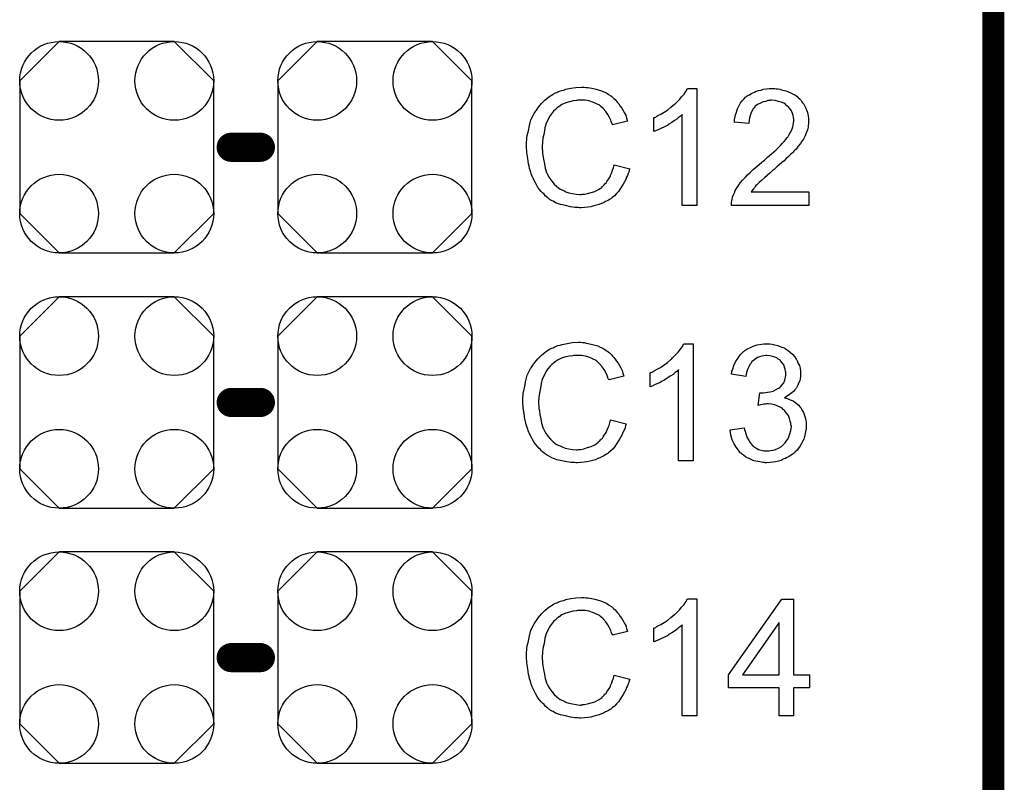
# Model space of a CAD drawing. Extents: x -1.9 to 24.2, y -3.9 to 53.4.
# Tile 19 of 21: x 17.3 to 24.2, y 35.7 to 41. Entities that reach past the tile are written whole.
import ezdxf

# ---------------------------------------------------------------- set-up
doc = ezdxf.new("R2010")
doc.units = 0
doc.layers.get('0').update_dxf_attribs({"linetype": 'CONTINUOUS'})
for name, color, linetype in [('gko', 6, 'CONTINUOUS'), ('gto', 2, 'CONTINUOUS'), ('gts', 1, 'CONTINUOUS')]:
    doc.layers.add(name, color=color, linetype=linetype)

# ---------------------------------------------------------------- blocks, each defined once
blk = doc.blocks.new('D28')
at = {"const_width": 0.1016}
blk.add_lwpolyline([(-0.0508, 0, 1), (0.0508, 0, 1)], format="xyb", close=True, dxfattribs=at)
blk = doc.blocks.new('D78')
blk.add_lwpolyline([(-0.67564, 0.46228), (-0.67564, -0.46228), (-0.40132, -0.7366), (0.40132, -0.7366), (0.67564, -0.46228), (0.67564, 0.46228), (0.40132, 0.7366), (-0.40132, 0.7366)], close=True)
for centre in [(-0.40132, 0.46228), (0.40132, 0.46228), (-0.40132, -0.46228), (0.40132, -0.46228)]:
    blk.add_circle(centre, 0.27432)

msp = doc.modelspace()

# ---------------------------------------------------------------- linework, layer by layer
at = {"layer": 'gko', "color": 6, "const_width": 0.1524}
msp.add_lwpolyline([(24.130048, -1.270003), (24.130048, 51.054102)], dxfattribs=at)
at = {"layer": 'gto', "color": 2}
for points in [[(21.280163, 40.551181), (21.292863, 40.548641), (21.305563, 40.548641), (21.318263, 40.546101), (21.333503, 40.543561), (21.363983, 40.535941), (21.399543, 40.525781), (21.417323, 40.518161), (21.435103, 40.510541), (21.450343, 40.500381), (21.465583, 40.490221), (21.468123, 40.487681), (21.470663, 40.487681), (21.475743, 40.482601), (21.480823, 40.477521), (21.485903, 40.472441), (21.496063, 40.464821), (21.503683, 40.454661), (21.511303, 40.444501), (21.521463, 40.434341), (21.531623, 40.419101), (21.541783, 40.403861), (21.551943, 40.388621), (21.559563, 40.373381), (21.569723, 40.355601), (21.574803, 40.335281), (21.582423, 40.314961), (21.478283, 40.289561), (21.478283, 40.292101), (21.475743, 40.294641), (21.473203, 40.297181), (21.470663, 40.304801), (21.468123, 40.312421), (21.465583, 40.320041), (21.455423, 40.340361), (21.445263, 40.360681), (21.430023, 40.381001), (21.412243, 40.401321), (21.394463, 40.419101), (21.391923, 40.421641), (21.384303, 40.426721), (21.371603, 40.431801), (21.356363, 40.439421), (21.338583, 40.447041), (21.315723, 40.454661), (21.287783, 40.459741), (21.259843, 40.459741), (21.249682, 40.459741), (21.244602, 40.459741), (21.234442, 40.459741), (21.226822, 40.457201), (21.203962, 40.454661), (21.178562, 40.449581), (21.153162, 40.441961), (21.125222, 40.429261), (21.102362, 40.414021), (21.099822, 40.414021), (21.099822, 40.411481), (21.092202, 40.406401), (21.079502, 40.396241), (21.066802, 40.383541), (21.051562, 40.365761), (21.038862, 40.345441), (21.026162, 40.320041), (21.013462, 40.294641), (21.013462, 40.292101), (21.013462, 40.289561), (21.010922, 40.287021), (21.010922, 40.281941), (21.008382, 40.274321), (21.005842, 40.266701), (21.003302, 40.24638), (20.998222, 40.22098), (20.993142, 40.19558), (20.990602, 40.16764), (20.988062, 40.13716), (20.988062, 40.13716), (20.988062, 40.13208), (20.988062, 40.127), (20.988062, 40.11938), (20.990602, 40.11176), (20.990602, 40.1016), (20.990602, 40.0889), (20.993142, 40.0762), (20.995682, 40.04826), (21.003302, 40.01778), (21.008382, 39.9873), (21.018542, 39.95682), (21.018542, 39.95682), (21.018542, 39.95428), (21.021082, 39.9492), (21.023622, 39.94412), (21.031242, 39.92888), (21.041402, 39.91364), (21.054102, 39.89586), (21.071882, 39.87554), (21.089662, 39.85776), (21.112522, 39.83998), (21.112522, 39.83998), (21.115062, 39.83998), (21.120142, 39.83744), (21.125222, 39.8349), (21.130302, 39.83236), (21.137922, 39.82982), (21.153162, 39.8222), (21.173482, 39.81458), (21.198882, 39.8095), (21.224282, 39.80442), (21.249682, 39.80188), (21.259843, 39.80188), (21.264923, 39.80442), (21.275083, 39.80442), (21.282703, 39.80442), (21.303023, 39.8095), (21.328423, 39.81712), (21.353823, 39.82474), (21.379223, 39.83744), (21.391923, 39.84506), (21.404623, 39.85522), (21.404623, 39.85522), (21.404623, 39.85776), (21.409703, 39.8603), (21.414783, 39.86538), (21.419863, 39.87046), (21.424943, 39.87808), (21.432563, 39.88316), (21.437643, 39.89332), (21.445263, 39.90348), (21.452883, 39.91618), (21.460503, 39.92634), (21.465583, 39.94158), (21.473203, 39.95682), (21.478283, 39.97206), (21.483363, 39.98984), (21.488443, 40.01016), (21.597663, 39.98222), (21.597663, 39.98222), (21.595123, 39.97714), (21.592583, 39.96952), (21.590043, 39.95936), (21.587503, 39.9492), (21.582423, 39.9365), (21.574803, 39.9238), (21.569723, 39.90856), (21.551943, 39.87554), (21.531623, 39.84252), (21.518923, 39.82474), (21.506223, 39.8095), (21.490983, 39.79426), (21.475743, 39.78156), (21.473203, 39.77902), (21.470663, 39.77648), (21.465583, 39.77394), (21.460503, 39.7714), (21.450343, 39.76378), (21.440183, 39.7587), (21.427483, 39.75362), (21.414783, 39.745999), (21.399543, 39.740919), (21.384303, 39.733299), (21.366523, 39.728219), (21.346203, 39.723139), (21.325883, 39.718059), (21.305563, 39.715519), (21.282703, 39.712979), (21.259843, 39.710439), (21.247142, 39.710439), (21.236982, 39.712979), (21.226822, 39.712979), (21.214122, 39.712979), (21.201422, 39.715519), (21.183642, 39.718059), (21.150622, 39.725679), (21.115062, 39.733299), (21.079502, 39.745999), (21.064262, 39.75616), (21.046482, 39.76378), (21.046482, 39.76632), (21.043942, 39.76632), (21.038862, 39.7714), (21.033782, 39.77394), (21.026162, 39.77902), (21.018542, 39.78664), (21.008382, 39.79426), (21.000762, 39.80442), (20.990602, 39.81458), (20.980442, 39.82474), (20.957582, 39.85268), (20.939802, 39.88316), (20.922022, 39.91872), (20.922022, 39.92126), (20.919482, 39.9238), (20.916942, 39.92888), (20.914402, 39.9365), (20.911862, 39.94666), (20.909322, 39.95682), (20.904242, 39.97206), (20.899162, 39.98476), (20.896622, 40), (20.891542, 40.01778), (20.886462, 40.05334), (20.881382, 40.09652), (20.878842, 40.13716), (20.878842, 40.1397), (20.878842, 40.14224), (20.878842, 40.14986), (20.878842, 40.15748), (20.878842, 40.17018), (20.881382, 40.18288), (20.881382, 40.19812), (20.883922, 40.21336), (20.891542, 40.24638), (20.899162, 40.284481), (20.909322, 40.322581), (20.927102, 40.358141), (20.927102, 40.358141), (20.929642, 40.363221), (20.932182, 40.368301), (20.937262, 40.373381), (20.939802, 40.381001), (20.947422, 40.391161), (20.962662, 40.411481), (20.982982, 40.436881), (21.005842, 40.459741), (21.033782, 40.482601), (21.064262, 40.502921), (21.064262, 40.502921), (21.069342, 40.505461), (21.074422, 40.508001), (21.079502, 40.510541), (21.089662, 40.513081), (21.097282, 40.518161), (21.109982, 40.523241), (21.122682, 40.528321), (21.137922, 40.530861), (21.153162, 40.535941), (21.186182, 40.543561), (21.221742, 40.548641), (21.262383, 40.551181), (21.272543, 40.551181), (21.280163, 40.551181)], [(22.065024, 39.725679), (21.963424, 39.725679), (21.963424, 40.360681), (21.963424, 40.358141), (21.958344, 40.355601), (21.950724, 40.347981), (21.938024, 40.340361), (21.925324, 40.327661), (21.910084, 40.317501), (21.889764, 40.304801), (21.869444, 40.292101), (21.866904, 40.292101), (21.866904, 40.289561), (21.859284, 40.284481), (21.849124, 40.279401), (21.833884, 40.271781), (21.818644, 40.264161), (21.800864, 40.256541), (21.783084, 40.24892), (21.765304, 40.2413), (21.765304, 40.337821), (21.765304, 40.337821), (21.767844, 40.340361), (21.772924, 40.340361), (21.778004, 40.342901), (21.785624, 40.347981), (21.793244, 40.353061), (21.813564, 40.363221), (21.836424, 40.375921), (21.861824, 40.393701), (21.884684, 40.411481), (21.910084, 40.431801), (21.912624, 40.434341), (21.912624, 40.434341), (21.915164, 40.436881), (21.920244, 40.441961), (21.930404, 40.452121), (21.945644, 40.467361), (21.958344, 40.482601), (21.976124, 40.502921), (21.988824, 40.520701), (21.998984, 40.541021), (22.065024, 40.541021), (22.065024, 39.725679)], [(22.608585, 40.541021), (22.618745, 40.538481), (22.628905, 40.538481), (22.641605, 40.535941), (22.654305, 40.533401), (22.684785, 40.525781), (22.715265, 40.513081), (22.730505, 40.505461), (22.748285, 40.497841), (22.760986, 40.487681), (22.773686, 40.474981), (22.776226, 40.474981), (22.778766, 40.472441), (22.778766, 40.467361), (22.783846, 40.464821), (22.791466, 40.457201), (22.796546, 40.449581), (22.801626, 40.441961), (22.809246, 40.431801), (22.821946, 40.408941), (22.832106, 40.381001), (22.837186, 40.365761), (22.839726, 40.350521), (22.842266, 40.332741), (22.842266, 40.314961), (22.842266, 40.312421), (22.842266, 40.307341), (22.842266, 40.297181), (22.839726, 40.284481), (22.839726, 40.271781), (22.834646, 40.254001), (22.829566, 40.23622), (22.821946, 40.21844), (22.821946, 40.21844), (22.819406, 40.21082), (22.814326, 40.2032), (22.806706, 40.18796), (22.796546, 40.17526), (22.786386, 40.15748), (22.771146, 40.1397), (22.755906, 40.11938), (22.753366, 40.11684), (22.748285, 40.11176), (22.740665, 40.10414), (22.735585, 40.09906), (22.727965, 40.09144), (22.717805, 40.08128), (22.710185, 40.07366), (22.697485, 40.0635), (22.684785, 40.0508), (22.672085, 40.0381), (22.656845, 40.0254), (22.639065, 40.01016), (22.621285, 39.99492), (22.603505, 39.97714), (22.600965, 39.97714), (22.598425, 39.9746), (22.593345, 39.97206), (22.588265, 39.96698), (22.580645, 39.95936), (22.573025, 39.95174), (22.555245, 39.9365), (22.534925, 39.91872), (22.514605, 39.90094), (22.499365, 39.8857), (22.491745, 39.88062), (22.486665, 39.87554), (22.484125, 39.873), (22.481585, 39.87046), (22.476505, 39.86538), (22.471425, 39.85776), (22.466345, 39.85014), (22.458725, 39.84252), (22.443485, 39.8222), (22.844806, 39.8222), (22.844806, 39.725679), (22.306325, 39.725679), (22.306325, 39.725679), (22.306325, 39.730759), (22.306325, 39.738379), (22.306325, 39.748539), (22.308865, 39.7587), (22.311405, 39.7714), (22.313945, 39.78156), (22.316485, 39.79426), (22.316485, 39.7968), (22.319025, 39.7968), (22.321565, 39.80442), (22.326645, 39.81458), (22.331725, 39.82982), (22.341885, 39.84506), (22.354585, 39.86538), (22.367285, 39.88316), (22.382525, 39.90348), (22.382525, 39.90348), (22.385065, 39.90602), (22.392685, 39.9111), (22.402845, 39.9238), (22.418085, 39.93904), (22.435865, 39.95682), (22.456185, 39.97714), (22.484125, 40), (22.514605, 40.0254), (22.514605, 40.0254), (22.519685, 40.03048), (22.527305, 40.03556), (22.534925, 40.04318), (22.545085, 40.0508), (22.557785, 40.0635), (22.570485, 40.07366), (22.585725, 40.08636), (22.616205, 40.1143), (22.644145, 40.14224), (22.659385, 40.15748), (22.672085, 40.17272), (22.684785, 40.18542), (22.692405, 40.19812), (22.692405, 40.19812), (22.694945, 40.20066), (22.697485, 40.2032), (22.700025, 40.20828), (22.707645, 40.22098), (22.717805, 40.23622), (22.725425, 40.254001), (22.733045, 40.274321), (22.738125, 40.297181), (22.740665, 40.317501), (22.740665, 40.320041), (22.740665, 40.320041), (22.740665, 40.327661), (22.738125, 40.340361), (22.735585, 40.353061), (22.730505, 40.368301), (22.722885, 40.386081), (22.712725, 40.401321), (22.697485, 40.419101), (22.694945, 40.419101), (22.689865, 40.424181), (22.682245, 40.431801), (22.669545, 40.439421), (22.651765, 40.447041), (22.633985, 40.452121), (22.611125, 40.457201), (22.585725, 40.459741), (22.578105, 40.459741), (22.575565, 40.457201), (22.560325, 40.457201), (22.545085, 40.452121), (22.527305, 40.449581), (22.506985, 40.439421), (22.486665, 40.429261), (22.468885, 40.416561), (22.468885, 40.414021), (22.463805, 40.406401), (22.456185, 40.398781), (22.448565, 40.383541), (22.440945, 40.368301), (22.433325, 40.345441), (22.428245, 40.322581), (22.425705, 40.297181), (22.324105, 40.307341), (22.324105, 40.307341), (22.326645, 40.312421), (22.326645, 40.317501), (22.326645, 40.325121), (22.329185, 40.335281), (22.331725, 40.345441), (22.334265, 40.358141), (22.339345, 40.370841), (22.346965, 40.398781), (22.362205, 40.426721), (22.369825, 40.441961), (22.379985, 40.454661), (22.392685, 40.467361), (22.402845, 40.480061), (22.405385, 40.482601), (22.407925, 40.482601), (22.410465, 40.485141), (22.415545, 40.490221), (22.423165, 40.495301), (22.430785, 40.497841), (22.440945, 40.505461), (22.453645, 40.510541), (22.466345, 40.515621), (22.479045, 40.523241), (22.494285, 40.528321), (22.512065, 40.530861), (22.529845, 40.535941), (22.547625, 40.538481), (22.567945, 40.541021), (22.588265, 40.541021), (22.600965, 40.541021), (22.608585, 40.541021)], [(21.254763, 38.773178), (21.267463, 38.770638), (21.280163, 38.770638), (21.292863, 38.768098), (21.308103, 38.765558), (21.338583, 38.757938), (21.374143, 38.747777), (21.391923, 38.740157), (21.409703, 38.732537), (21.424943, 38.722377), (21.440183, 38.712217), (21.442723, 38.709677), (21.445263, 38.709677), (21.450343, 38.704597), (21.455423, 38.699517), (21.460503, 38.694437), (21.470663, 38.686817), (21.478283, 38.676657), (21.485903, 38.666497), (21.496063, 38.656337), (21.506223, 38.641097), (21.516383, 38.628397), (21.526543, 38.610617), (21.534163, 38.595377), (21.544323, 38.577597), (21.549403, 38.557277), (21.557023, 38.536957), (21.452883, 38.511557), (21.452883, 38.514097), (21.450343, 38.516637), (21.447803, 38.519177), (21.445263, 38.526797), (21.442723, 38.534417), (21.440183, 38.542037), (21.430023, 38.562357), (21.419863, 38.582677), (21.404623, 38.602997), (21.386843, 38.623317), (21.369063, 38.641097), (21.366523, 38.643637), (21.358903, 38.648717), (21.346203, 38.653797), (21.333503, 38.661417), (21.313183, 38.669037), (21.290323, 38.676657), (21.262383, 38.681737), (21.234442, 38.681737), (21.224282, 38.681737), (21.219202, 38.681737), (21.209042, 38.681737), (21.201422, 38.679197), (21.178562, 38.676657), (21.153162, 38.671577), (21.127762, 38.663957), (21.099822, 38.651257), (21.076962, 38.636017), (21.074422, 38.636017), (21.074422, 38.633477), (21.066802, 38.628397), (21.054102, 38.618237), (21.041402, 38.605537), (21.026162, 38.587757), (21.013462, 38.567437), (21.000762, 38.542037), (20.988062, 38.516637), (20.988062, 38.514097), (20.988062, 38.511557), (20.985522, 38.509017), (20.985522, 38.503937), (20.982982, 38.496317), (20.980442, 38.488697), (20.977902, 38.468377), (20.972822, 38.442977), (20.967742, 38.417577), (20.965202, 38.389637), (20.962662, 38.359157), (20.962662, 38.359157), (20.962662, 38.354077), (20.962662, 38.348997), (20.962662, 38.341377), (20.965202, 38.333757), (20.965202, 38.323597), (20.965202, 38.310897), (20.967742, 38.298197), (20.970282, 38.270257), (20.977902, 38.239776), (20.982982, 38.209296), (20.993142, 38.178816), (20.993142, 38.178816), (20.993142, 38.176276), (20.995682, 38.171196), (20.998222, 38.166116), (21.005842, 38.150876), (21.016002, 38.135636), (21.028702, 38.117856), (21.046482, 38.097536), (21.064262, 38.079756), (21.087122, 38.061976), (21.087122, 38.061976), (21.089662, 38.061976), (21.094742, 38.059436), (21.099822, 38.056896), (21.104902, 38.054356), (21.112522, 38.051816), (21.127762, 38.044196), (21.148082, 38.036576), (21.173482, 38.031496), (21.198882, 38.026416), (21.224282, 38.023876), (21.234442, 38.023876), (21.239522, 38.026416), (21.249682, 38.026416), (21.257303, 38.026416), (21.277623, 38.031496), (21.303023, 38.039116), (21.328423, 38.046736), (21.353823, 38.059436), (21.366523, 38.067056), (21.379223, 38.077216), (21.379223, 38.077216), (21.379223, 38.079756), (21.384303, 38.082296), (21.389383, 38.087376), (21.394463, 38.092456), (21.399543, 38.100076), (21.407163, 38.105156), (21.412243, 38.115316), (21.419863, 38.125476), (21.427483, 38.138176), (21.435103, 38.148336), (21.440183, 38.163576), (21.447803, 38.178816), (21.452883, 38.194056), (21.457963, 38.211836), (21.463043, 38.232156), (21.572263, 38.204216), (21.572263, 38.204216), (21.569723, 38.199136), (21.567183, 38.191516), (21.564643, 38.181356), (21.562103, 38.171196), (21.557023, 38.158496), (21.549403, 38.145796), (21.544323, 38.130556), (21.526543, 38.097536), (21.506223, 38.064516), (21.493523, 38.046736), (21.480823, 38.031496), (21.465583, 38.016256), (21.450343, 38.003556), (21.447803, 38.001016), (21.445263, 37.998476), (21.440183, 37.995936), (21.435103, 37.993396), (21.424943, 37.985776), (21.414783, 37.980696), (21.402083, 37.975616), (21.389383, 37.967996), (21.374143, 37.962916), (21.358903, 37.955296), (21.341123, 37.950216), (21.320803, 37.945136), (21.300483, 37.940056), (21.280163, 37.937516), (21.257303, 37.934976), (21.234442, 37.932436), (21.221742, 37.932436), (21.211582, 37.934976), (21.201422, 37.934976), (21.188722, 37.934976), (21.176022, 37.937516), (21.158242, 37.940056), (21.125222, 37.947676), (21.089662, 37.955296), (21.054102, 37.967996), (21.038862, 37.978156), (21.021082, 37.985776), (21.021082, 37.988316), (21.018542, 37.988316), (21.013462, 37.993396), (21.008382, 37.995936), (21.000762, 38.001016), (20.993142, 38.008636), (20.982982, 38.016256), (20.975362, 38.026416), (20.965202, 38.036576), (20.955042, 38.046736), (20.932182, 38.074676), (20.914402, 38.105156), (20.896622, 38.140716), (20.896622, 38.143256), (20.894082, 38.145796), (20.891542, 38.150876), (20.889002, 38.158496), (20.886462, 38.168656), (20.883922, 38.178816), (20.878842, 38.194056), (20.873762, 38.206756), (20.871222, 38.221996), (20.866142, 38.239776), (20.861062, 38.275337), (20.855982, 38.318517), (20.853442, 38.359157), (20.853442, 38.361697), (20.853442, 38.364237), (20.853442, 38.371857), (20.853442, 38.379477), (20.853442, 38.392177), (20.855982, 38.404877), (20.855982, 38.420117), (20.858522, 38.435357), (20.866142, 38.468377), (20.873762, 38.506477), (20.883922, 38.544577), (20.901702, 38.580137), (20.901702, 38.580137), (20.904242, 38.585217), (20.906782, 38.590297), (20.911862, 38.595377), (20.914402, 38.602997), (20.922022, 38.613157), (20.937262, 38.633477), (20.957582, 38.658877), (20.980442, 38.681737), (21.008382, 38.704597), (21.038862, 38.724917), (21.038862, 38.724917), (21.043942, 38.727457), (21.049022, 38.729997), (21.054102, 38.732537), (21.064262, 38.735077), (21.071882, 38.740157), (21.084582, 38.745237), (21.097282, 38.750318), (21.112522, 38.752858), (21.127762, 38.757938), (21.160782, 38.765558), (21.196342, 38.770638), (21.236982, 38.773178), (21.247142, 38.773178), (21.254763, 38.773178)], [(22.039624, 37.947676), (21.938024, 37.947676), (21.938024, 38.582677), (21.938024, 38.580137), (21.932944, 38.577597), (21.925324, 38.569977), (21.912624, 38.562357), (21.899924, 38.549657), (21.884684, 38.539497), (21.864364, 38.526797), (21.844044, 38.514097), (21.841504, 38.514097), (21.841504, 38.511557), (21.833884, 38.506477), (21.823724, 38.501397), (21.808484, 38.493777), (21.793244, 38.486157), (21.775464, 38.478537), (21.757684, 38.470917), (21.739903, 38.463297), (21.739903, 38.559817), (21.739903, 38.559817), (21.742443, 38.562357), (21.747523, 38.562357), (21.752604, 38.564897), (21.760224, 38.569977), (21.767844, 38.575057), (21.788164, 38.585217), (21.811024, 38.597917), (21.836424, 38.615697), (21.859284, 38.633477), (21.884684, 38.653797), (21.887224, 38.656337), (21.887224, 38.656337), (21.889764, 38.658877), (21.894844, 38.663957), (21.905004, 38.674117), (21.920244, 38.689357), (21.935484, 38.704597), (21.950724, 38.724917), (21.963424, 38.742697), (21.973584, 38.763018), (22.039624, 38.763018), (22.039624, 37.947676)], [(22.573025, 38.763018), (22.588265, 38.760478), (22.608585, 38.755398), (22.628905, 38.750318), (22.649225, 38.742697), (22.672085, 38.735077), (22.672085, 38.735077), (22.674625, 38.732537), (22.679705, 38.729997), (22.689865, 38.722377), (22.702565, 38.714757), (22.717805, 38.702057), (22.730505, 38.689357), (22.745745, 38.674117), (22.755906, 38.656337), (22.758446, 38.653797), (22.760986, 38.648717), (22.766066, 38.638557), (22.771146, 38.625857), (22.778766, 38.610617), (22.783846, 38.592837), (22.786386, 38.572517), (22.786386, 38.552197), (22.786386, 38.549657), (22.786386, 38.542037), (22.786386, 38.534417), (22.783846, 38.519177), (22.781306, 38.503937), (22.773686, 38.488697), (22.768606, 38.473457), (22.758446, 38.455677), (22.755906, 38.453137), (22.753366, 38.448057), (22.745745, 38.440437), (22.738125, 38.430277), (22.725425, 38.420117), (22.710185, 38.409957), (22.694945, 38.397257), (22.674625, 38.387097), (22.674625, 38.387097), (22.677165, 38.387097), (22.682245, 38.384557), (22.687325, 38.384557), (22.700025, 38.379477), (22.715265, 38.371857), (22.735585, 38.364237), (22.753366, 38.351537), (22.771146, 38.336297), (22.786386, 38.318517), (22.788926, 38.315977), (22.794006, 38.308357), (22.799086, 38.298197), (22.806706, 38.282957), (22.814326, 38.262637), (22.821946, 38.242316), (22.827026, 38.214376), (22.827026, 38.186436), (22.827026, 38.186436), (22.827026, 38.181356), (22.827026, 38.176276), (22.827026, 38.168656), (22.824486, 38.161036), (22.821946, 38.148336), (22.819406, 38.138176), (22.816866, 38.125476), (22.809246, 38.097536), (22.801626, 38.082296), (22.794006, 38.067056), (22.783846, 38.051816), (22.773686, 38.036576), (22.763526, 38.021336), (22.748285, 38.008636), (22.748285, 38.006096), (22.745745, 38.003556), (22.740665, 38.001016), (22.735585, 37.995936), (22.727965, 37.990856), (22.717805, 37.983236), (22.707645, 37.978156), (22.694945, 37.970536), (22.682245, 37.962916), (22.667005, 37.957836), (22.651765, 37.950216), (22.633985, 37.945136), (22.613665, 37.940056), (22.595885, 37.937516), (22.575565, 37.934976), (22.552705, 37.932436), (22.542545, 37.932436), (22.534925, 37.934976), (22.524765, 37.934976), (22.514605, 37.937516), (22.504445, 37.940056), (22.489205, 37.942596), (22.461265, 37.947676), (22.433325, 37.960376), (22.418085, 37.967996), (22.402845, 37.975616), (22.390145, 37.985776), (22.374905, 37.995936), (22.374905, 37.998476), (22.372365, 38.001016), (22.367285, 38.003556), (22.364745, 38.008636), (22.359665, 38.013716), (22.352045, 38.023876), (22.346965, 38.031496), (22.339345, 38.041656), (22.331725, 38.054356), (22.324105, 38.064516), (22.311405, 38.092456), (22.301245, 38.125476), (22.298705, 38.143256), (22.296165, 38.163576), (22.395225, 38.176276), (22.395225, 38.173736), (22.397765, 38.171196), (22.397765, 38.166116), (22.397765, 38.161036), (22.400305, 38.153416), (22.402845, 38.145796), (22.407925, 38.128016), (22.415545, 38.107696), (22.428245, 38.087376), (22.438405, 38.069596), (22.453645, 38.051816), (22.456185, 38.051816), (22.458725, 38.046736), (22.468885, 38.041656), (22.481585, 38.034036), (22.494285, 38.026416), (22.512065, 38.021336), (22.532385, 38.016256), (22.552705, 38.016256), (22.560325, 38.016256), (22.565405, 38.016256), (22.578105, 38.018796), (22.595885, 38.021336), (22.613665, 38.026416), (22.633985, 38.036576), (22.654305, 38.046736), (22.672085, 38.064516), (22.674625, 38.067056), (22.679705, 38.072136), (22.687325, 38.084836), (22.697485, 38.097536), (22.705105, 38.115316), (22.712725, 38.135636), (22.720345, 38.158496), (22.722885, 38.183896), (22.722885, 38.186436), (22.722885, 38.188976), (22.722885, 38.191516), (22.720345, 38.196596), (22.720345, 38.209296), (22.715265, 38.224536), (22.710185, 38.242316), (22.702565, 38.262637), (22.689865, 38.280417), (22.674625, 38.298197), (22.674625, 38.300737), (22.667005, 38.305817), (22.659385, 38.313437), (22.644145, 38.321057), (22.628905, 38.328677), (22.608585, 38.336297), (22.585725, 38.341377), (22.562865, 38.343917), (22.552705, 38.343917), (22.542545, 38.341377), (22.532385, 38.341377), (22.522225, 38.338837), (22.506985, 38.336297), (22.491745, 38.333757), (22.504445, 38.420117), (22.509525, 38.420117), (22.514605, 38.420117), (22.529845, 38.420117), (22.542545, 38.422657), (22.557785, 38.425197), (22.575565, 38.427737), (22.595885, 38.432817), (22.613665, 38.442977), (22.633985, 38.453137), (22.633985, 38.453137), (22.636525, 38.453137), (22.641605, 38.458217), (22.649225, 38.465837), (22.659385, 38.475997), (22.669545, 38.491237), (22.677165, 38.509017), (22.682245, 38.529337), (22.684785, 38.542037), (22.684785, 38.554737), (22.684785, 38.554737), (22.684785, 38.557277), (22.684785, 38.564897), (22.682245, 38.572517), (22.679705, 38.585217), (22.674625, 38.600457), (22.669545, 38.615697), (22.659385, 38.630937), (22.646685, 38.643637), (22.646685, 38.646177), (22.641605, 38.651257), (22.631445, 38.656337), (22.621285, 38.663957), (22.608585, 38.669037), (22.590805, 38.674117), (22.573025, 38.679197), (22.552705, 38.681737), (22.542545, 38.681737), (22.532385, 38.679197), (22.517145, 38.676657), (22.501905, 38.671577), (22.486665, 38.666497), (22.471425, 38.656337), (22.456185, 38.643637), (22.453645, 38.643637), (22.448565, 38.638557), (22.443485, 38.628397), (22.433325, 38.618237), (22.425705, 38.602997), (22.418085, 38.582677), (22.410465, 38.562357), (22.405385, 38.534417), (22.306325, 38.552197), (22.306325, 38.554737), (22.306325, 38.557277), (22.308865, 38.562357), (22.308865, 38.569977), (22.311405, 38.577597), (22.316485, 38.587757), (22.321565, 38.610617), (22.334265, 38.636017), (22.349505, 38.661417), (22.367285, 38.686817), (22.387605, 38.707137), (22.390145, 38.709677), (22.392685, 38.709677), (22.395225, 38.712217), (22.400305, 38.717297), (22.405385, 38.719837), (22.413005, 38.724917), (22.423165, 38.729997), (22.433325, 38.735077), (22.456185, 38.745237), (22.484125, 38.755398), (22.514605, 38.760478), (22.532385, 38.763018), (22.560325, 38.763018), (22.573025, 38.763018)], [(21.280163, 36.995174), (21.292863, 36.992634), (21.305563, 36.992634), (21.318263, 36.990094), (21.333503, 36.987554), (21.363983, 36.979934), (21.399543, 36.969774), (21.417323, 36.962154), (21.435103, 36.954534), (21.450343, 36.944374), (21.465583, 36.934214), (21.468123, 36.931674), (21.470663, 36.931674), (21.475743, 36.926594), (21.480823, 36.921514), (21.485903, 36.916434), (21.496063, 36.908814), (21.503683, 36.898654), (21.511303, 36.888494), (21.521463, 36.878334), (21.531623, 36.863094), (21.541783, 36.847854), (21.551943, 36.832614), (21.559563, 36.817374), (21.569723, 36.799594), (21.574803, 36.779274), (21.582423, 36.758954), (21.478283, 36.733553), (21.478283, 36.736093), (21.475743, 36.738633), (21.473203, 36.741173), (21.470663, 36.748793), (21.468123, 36.756414), (21.465583, 36.764034), (21.455423, 36.784354), (21.445263, 36.804674), (21.430023, 36.824994), (21.412243, 36.845314), (21.394463, 36.863094), (21.391923, 36.865634), (21.384303, 36.870714), (21.371603, 36.875794), (21.356363, 36.883414), (21.338583, 36.891034), (21.315723, 36.898654), (21.287783, 36.903734), (21.259843, 36.903734), (21.249682, 36.903734), (21.244602, 36.903734), (21.234442, 36.903734), (21.226822, 36.901194), (21.203962, 36.898654), (21.178562, 36.893574), (21.153162, 36.885954), (21.125222, 36.873254), (21.102362, 36.858014), (21.099822, 36.858014), (21.099822, 36.855474), (21.092202, 36.850394), (21.079502, 36.840234), (21.066802, 36.827534), (21.051562, 36.809754), (21.038862, 36.789434), (21.026162, 36.764034), (21.013462, 36.738633), (21.013462, 36.736093), (21.013462, 36.733553), (21.010922, 36.731013), (21.010922, 36.725933), (21.008382, 36.718313), (21.005842, 36.710693), (21.003302, 36.690373), (20.998222, 36.664973), (20.993142, 36.639573), (20.990602, 36.611633), (20.988062, 36.581153), (20.988062, 36.581153), (20.988062, 36.576073), (20.988062, 36.570993), (20.988062, 36.563373), (20.990602, 36.555753), (20.990602, 36.545593), (20.990602, 36.532893), (20.993142, 36.520193), (20.995682, 36.492253), (21.003302, 36.461773), (21.008382, 36.431293), (21.018542, 36.400813), (21.018542, 36.400813), (21.018542, 36.398273), (21.021082, 36.393193), (21.023622, 36.388113), (21.031242, 36.372873), (21.041402, 36.357633), (21.054102, 36.339853), (21.071882, 36.319533), (21.089662, 36.301753), (21.112522, 36.283973), (21.112522, 36.283973), (21.115062, 36.283973), (21.120142, 36.281433), (21.125222, 36.278893), (21.130302, 36.276353), (21.137922, 36.273813), (21.153162, 36.266193), (21.173482, 36.258573), (21.198882, 36.253493), (21.224282, 36.248412), (21.249682, 36.245872), (21.259843, 36.245872), (21.264923, 36.248412), (21.275083, 36.248412), (21.282703, 36.248412), (21.303023, 36.253493), (21.328423, 36.261113), (21.353823, 36.268733), (21.379223, 36.281433), (21.391923, 36.289053), (21.404623, 36.299213), (21.404623, 36.299213), (21.404623, 36.301753), (21.409703, 36.304293), (21.414783, 36.309373), (21.419863, 36.314453), (21.424943, 36.322073), (21.432563, 36.327153), (21.437643, 36.337313), (21.445263, 36.347473), (21.452883, 36.360173), (21.460503, 36.370333), (21.465583, 36.385573), (21.473203, 36.400813), (21.478283, 36.416053), (21.483363, 36.433833), (21.488443, 36.454153), (21.597663, 36.426213), (21.597663, 36.426213), (21.595123, 36.421133), (21.592583, 36.413513), (21.590043, 36.403353), (21.587503, 36.393193), (21.582423, 36.380493), (21.574803, 36.367793), (21.569723, 36.352553), (21.551943, 36.319533), (21.531623, 36.286513), (21.518923, 36.268733), (21.506223, 36.253493), (21.490983, 36.238252), (21.475743, 36.225552), (21.473203, 36.223012), (21.470663, 36.220472), (21.465583, 36.217932), (21.460503, 36.215392), (21.450343, 36.207772), (21.440183, 36.202692), (21.427483, 36.197612), (21.414783, 36.189992), (21.399543, 36.184912), (21.384303, 36.177292), (21.366523, 36.172212), (21.346203, 36.167132), (21.325883, 36.162052), (21.305563, 36.159512), (21.282703, 36.156972), (21.259843, 36.154432), (21.247142, 36.154432), (21.236982, 36.156972), (21.226822, 36.156972), (21.214122, 36.156972), (21.201422, 36.159512), (21.183642, 36.162052), (21.150622, 36.169672), (21.115062, 36.177292), (21.079502, 36.189992), (21.064262, 36.200152), (21.046482, 36.207772), (21.046482, 36.210312), (21.043942, 36.210312), (21.038862, 36.215392), (21.033782, 36.217932), (21.026162, 36.223012), (21.018542, 36.230632), (21.008382, 36.238252), (21.000762, 36.248412), (20.990602, 36.258573), (20.980442, 36.268733), (20.957582, 36.296673), (20.939802, 36.327153), (20.922022, 36.362713), (20.922022, 36.365253), (20.919482, 36.367793), (20.916942, 36.372873), (20.914402, 36.380493), (20.911862, 36.390653), (20.909322, 36.400813), (20.904242, 36.416053), (20.899162, 36.428753), (20.896622, 36.443993), (20.891542, 36.461773), (20.886462, 36.497333), (20.881382, 36.540513), (20.878842, 36.581153), (20.878842, 36.583693), (20.878842, 36.586233), (20.878842, 36.593853), (20.878842, 36.601473), (20.878842, 36.614173), (20.881382, 36.626873), (20.881382, 36.642113), (20.883922, 36.657353), (20.891542, 36.690373), (20.899162, 36.728473), (20.909322, 36.766574), (20.927102, 36.802134), (20.927102, 36.802134), (20.929642, 36.807214), (20.932182, 36.812294), (20.937262, 36.817374), (20.939802, 36.824994), (20.947422, 36.835154), (20.962662, 36.855474), (20.982982, 36.880874), (21.005842, 36.903734), (21.033782, 36.926594), (21.064262, 36.946914), (21.064262, 36.946914), (21.069342, 36.949454), (21.074422, 36.951994), (21.079502, 36.954534), (21.089662, 36.957074), (21.097282, 36.962154), (21.109982, 36.967234), (21.122682, 36.972314), (21.137922, 36.974854), (21.153162, 36.979934), (21.186182, 36.987554), (21.221742, 36.992634), (21.262383, 36.995174), (21.272543, 36.995174), (21.280163, 36.995174)], [(22.065024, 36.169672), (21.963424, 36.169672), (21.963424, 36.804674), (21.963424, 36.802134), (21.958344, 36.799594), (21.950724, 36.791974), (21.938024, 36.784354), (21.925324, 36.771654), (21.910084, 36.761494), (21.889764, 36.748793), (21.869444, 36.736093), (21.866904, 36.736093), (21.866904, 36.733553), (21.859284, 36.728473), (21.849124, 36.723393), (21.833884, 36.715773), (21.818644, 36.708153), (21.800864, 36.700533), (21.783084, 36.692913), (21.765304, 36.685293), (21.765304, 36.781814), (21.765304, 36.781814), (21.767844, 36.784354), (21.772924, 36.784354), (21.778004, 36.786894), (21.785624, 36.791974), (21.793244, 36.797054), (21.813564, 36.807214), (21.836424, 36.819914), (21.861824, 36.837694), (21.884684, 36.855474), (21.910084, 36.875794), (21.912624, 36.878334), (21.912624, 36.878334), (21.915164, 36.880874), (21.920244, 36.885954), (21.930404, 36.896114), (21.945644, 36.911354), (21.958344, 36.926594), (21.976124, 36.946914), (21.988824, 36.964694), (21.998984, 36.985014), (22.065024, 36.985014), (22.065024, 36.169672)], [(22.738125, 36.456693), (22.849886, 36.456693), (22.849886, 36.365253), (22.738125, 36.365253), (22.738125, 36.169672), (22.639065, 36.169672), (22.639065, 36.365253), (22.286005, 36.365253), (22.286005, 36.456693), (22.656845, 36.982474), (22.738125, 36.982474), (22.738125, 36.456693)], [(22.639065, 36.819914), (22.382525, 36.456693), (22.639065, 36.456693), (22.639065, 36.819914)]]:
    msp.add_lwpolyline(points, dxfattribs=at)
at = {"layer": 'gto', "color": 2, "const_width": 0.2032}
for points in [[(18.821438, 40.13208), (19.024638, 40.13208)], [(18.821438, 38.354077), (19.024638, 38.354077)], [(18.821438, 36.576073), (19.024638, 36.576073)]]:
    msp.add_lwpolyline(points, dxfattribs=at)

# ---------------------------------------------------------------- block references
at = {"layer": 'gto'}
for p in [(18.821438, 40.13208), (19.024638, 40.13208), (18.821438, 38.354077), (19.024638, 38.354077), (18.821438, 36.576073), (19.024638, 36.576073)]:
    msp.add_blockref('D28', p, dxfattribs=at)
at = {"layer": 'gts'}
for p in [(18.023876, 40.13208), (19.8222, 40.13208), (18.023876, 38.354077), (19.8222, 38.354077), (18.023876, 36.576073), (19.8222, 36.576073)]:
    msp.add_blockref('D78', p, dxfattribs=at)

doc.saveas('drawing.dxf')
